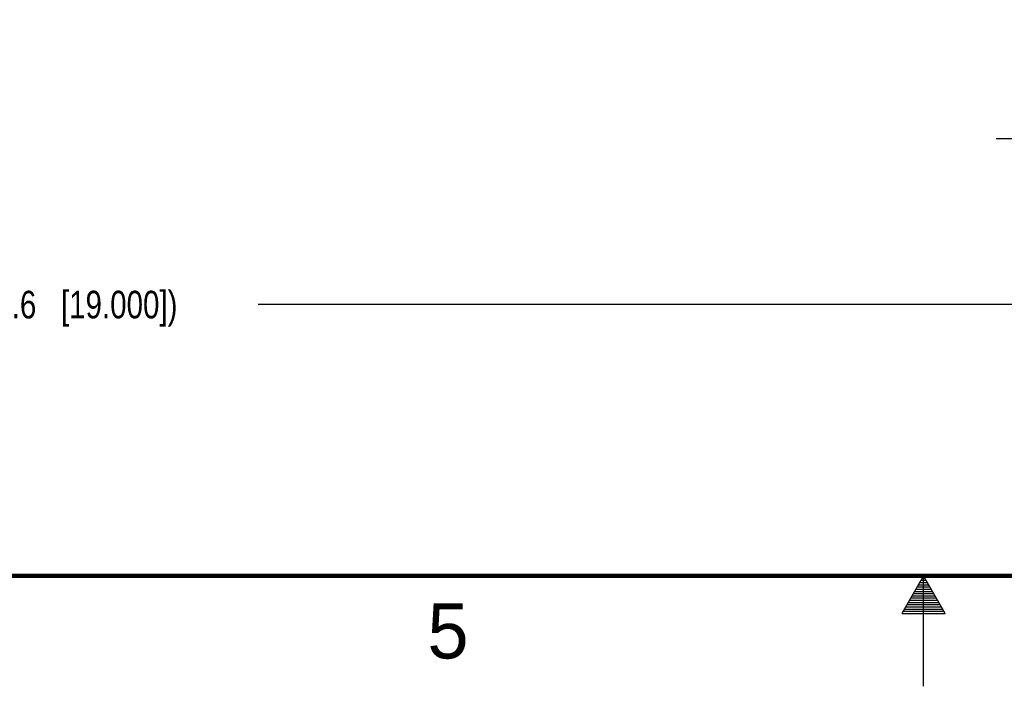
# Model space of a CAD drawing. Header units: inches. Extents: x 0 to 34, y 0 to 22.
# Tile 19 of 88: x 12.9 to 17.4, y 0 to 3. Entities that reach past the tile are written whole.
import ezdxf

# ---------------------------------------------------------------- set-up
doc = ezdxf.new("R2010")
doc.units = ezdxf.units.IN
doc.header["$LTSCALE"] = 1.87
doc.header["$MEASUREMENT"] = 0
doc.layers.get('0').update_dxf_attribs({"linetype": 'CONTINUOUS'})
doc.layers.add('DIMENSIONS', color=7, linetype='CONTINUOUS')
doc.styles.get("Standard").update_dxf_attribs({"font": 'txt', "width": 0.8})
doc.styles.add('TEXTSTYLE_2', font='txt')
doc.dimstyles.new('DIMSTYLE_1', dxfattribs={"dimtxt": 0.125, "dimasz": 0.18, "dimexe": 0.125, "dimexo": 0.0625, "dimgap": 0.0625, "dimtad": 0, "dimtih": 1, "dimtoh": 1, "dimlfac": 2, "dimdsep": 46, "dimtxsty": 'STANDARD', "dimblk": '_FILLED', "dimblk1": '_FILLED', "dimblk2": '_FILLED', "dimcen": 0.09, "dimadec": 0, "dimazin": 0, "dimtp": 0.001, "dimtm": 0.001, "dimtfac": 1, "dimtofl": 0, "dimtmove": 0, "dimatfit": 3, "dimldrblk": '_FILLED', "dimfxl": 1, "dimtolj": 1, "dimarcsym": 0})

# ---------------------------------------------------------------- blocks, each defined once
blk = doc.blocks.new('_FILLED')
at = {"color": 0, "linetype": 'BYBLOCK'}
blk.add_solid([(0, 0), (-1, 0.174), (-1, -0.174)], dxfattribs=at)
blk = doc.blocks.new('*D7')
at = {"layer": 'DIMENSIONS', "color": 2, "linetype": 'CONTINUOUS'}
for p, q in [((17.689, 4.5729), (17.689, 2.3539)), ((17.8623, 4.0778), (17.8623, 2.3539)), ((17.689, 2.4789), (17.329, 2.4789)), ((17.8623, 2.4789), (18.2857, 2.4789))]:
    blk.add_line(p, q, dxfattribs=at)
at = {"layer": 'DIMENSIONS', "color": 2, "linetype": 'CONTINUOUS', "xscale": 0.18, "yscale": 0.18, "zscale": 0.18}
blk.add_blockref('_FILLED', (17.689, 2.4789), dxfattribs=at)
at = {"layer": 'DIMENSIONS', "color": 2, "linetype": 'CONTINUOUS', "xscale": 0.18, "yscale": 0.18, "zscale": 0.18, "rotation": 180}
blk.add_blockref('_FILLED', (17.8623, 2.4789), dxfattribs=at)
at = {"layer": 'DIMENSIONS', "color": 2, "linetype": 'CONTINUOUS', "insert": (18.3482, 2.5414), "char_height": 0.125, "width": 1.025, "attachment_point": 1, "line_spacing_factor": 0.9}
blk.add_mtext('8.8{\\Ftxt.shx;\\W1.000000;\\H0.125000; }[.346]', dxfattribs=at)
blk = doc.blocks.new('*D8')
at = {"layer": 'DIMENSIONS', "color": 2, "linetype": 'CONTINUOUS'}
for p, q in [((8.3623, 4.0778), (8.3623, 1.6039)), ((17.8623, 4.0778), (17.8623, 1.6039)), ((8.3623, 1.7289), (12.2373, 1.7289)), ((17.8623, 1.7289), (13.9873, 1.7289))]:
    blk.add_line(p, q, dxfattribs=at)
at = {"layer": 'DIMENSIONS', "color": 2, "linetype": 'CONTINUOUS', "xscale": 0.18, "yscale": 0.18, "zscale": 0.18, "rotation": 180}
blk.add_blockref('_FILLED', (8.3623, 1.7289), dxfattribs=at)
at = {"layer": 'DIMENSIONS', "color": 2, "linetype": 'CONTINUOUS', "xscale": 0.18, "yscale": 0.18, "zscale": 0.18}
blk.add_blockref('_FILLED', (17.8623, 1.7289), dxfattribs=at)
at = {"layer": 'DIMENSIONS', "color": 2, "linetype": 'CONTINUOUS', "insert": (13.1123, 1.7914), "char_height": 0.125, "width": 1.625, "attachment_point": 2, "line_spacing_factor": 0.9}
blk.add_mtext('(482.6{\\Ftxt.shx;\\W1.000000;\\H0.125000; }[19.000])', dxfattribs=at)

msp = doc.modelspace()

# ---------------------------------------------------------------- linework, layer by layer
at = {"color": 2, "linetype": 'CONTINUOUS'}
for p, q in [((17, 0.5), (16.902, 0.3303)), ((17.098, 0.3303), (17, 0.5)), ((17, 0), (17, 0.5)), ((16.9712, 0.45), (17.0289, 0.45)), ((16.9769, 0.46), (17.0231, 0.46)), ((16.9827, 0.47), (17.0173, 0.47)), ((16.9885, 0.48), (17.0116, 0.48)), ((16.9942, 0.49), (17.0058, 0.49)), ((16.9481, 0.41), (17.052, 0.41)), ((16.9538, 0.42), (17.0462, 0.42)), ((16.9596, 0.43), (17.0404, 0.43)), ((16.9654, 0.44), (17.0347, 0.44)), ((16.9192, 0.36), (17.0808, 0.36)), ((16.925, 0.37), (17.0751, 0.37)), ((16.9307, 0.38), (17.0693, 0.38)), ((16.9365, 0.39), (17.0635, 0.39)), ((16.9423, 0.4), (17.0578, 0.4)), ((16.902, 0.3303), (17.098, 0.3303)), ((16.9076, 0.34), (17.0924, 0.34)), ((16.9134, 0.35), (17.0866, 0.35))]:
    msp.add_line(p, q, dxfattribs=at)
at = {"color": 7, "linetype": 'CONTINUOUS', "const_width": 0.02}
msp.add_lwpolyline([(0.5, 0.5), (33.5, 0.5)], dxfattribs=at)

# ---------------------------------------------------------------- texts
at = {"color": 2, "linetype": 'CONTINUOUS', "insert": (14.754, 0.3762), "char_height": 0.25, "width": 0.25, "attachment_point": 1, "line_spacing_factor": 0.9, "style": 'TEXTSTYLE_2'}
msp.add_mtext('5', dxfattribs=at)

# ---------------------------------------------------------------- dimensions: what is measured, and where the dimension line sits
at = {"layer": 'DIMENSIONS', "color": 2, "linetype": 'CONTINUOUS'}
dim = msp.add_linear_dim(base=(17.8623, 2.4789), p1=(17.689, 4.6354), p2=(17.8623, 4.1403), dimstyle='DIMSTYLE_1', dxfattribs=at)
dim.commit()
dim.dimension.update_dxf_attribs({"geometry": '*D7', "text_midpoint": (18.8607, 2.4789), "dimtype": 160})
dim = msp.add_linear_dim(base=(17.8623, 1.7289), p1=(8.3623, 4.1403), p2=(17.8623, 4.1403), text='(<>)', dimstyle='DIMSTYLE_1', dxfattribs=at)
dim.commit()
dim.dimension.update_dxf_attribs({"geometry": '*D8', "text_midpoint": (13.1123, 1.7289), "dimtype": 160})

doc.saveas('drawing.dxf')
